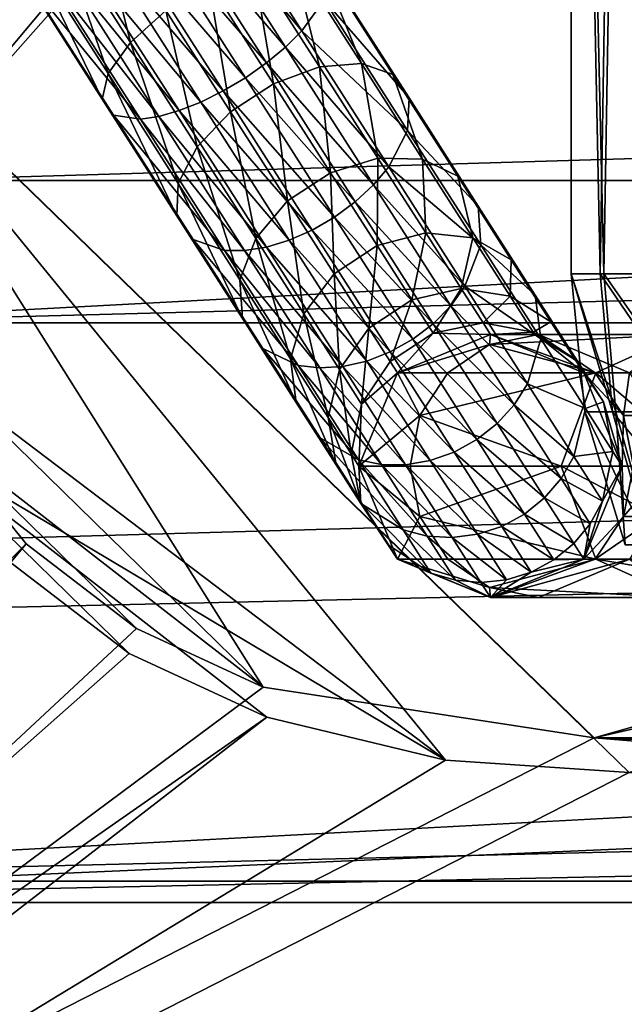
# Model space of a CAD drawing. Header units: metres. Extents: x 0 to 804, y -808 to 0.
# Tile 6 of 100: x 94 to 124, y -733 to -684. Entities that reach past the tile are written whole.
import ezdxf

# ---------------------------------------------------------------- set-up
doc = ezdxf.new("R2010")
doc.units = ezdxf.units.M

msp = doc.modelspace()

# ---------------------------------------------------------------- linework, layer by layer
at = {"layer": 'None'}
for points in [[(86.201141, -679.639709, 570.591736), (66.258278, -685.513733, 486.434235), (94.491501, -664.702332, 556.889282)], [(66.258278, -685.513733, 486.434235), (71.20826, -669.260559, 456.211853), (94.491501, -664.702332, 556.889282)], [(72.368164, -713.509155, 662.00946), (97.919785, -676.75293, 662.00946), (72.366722, -713.50824, 664.009583)], [(97.919785, -676.75293, 662.00946), (97.919785, -676.75293, 664.00946), (72.366722, -713.50824, 664.009583)], [(97.919785, -676.75293, 664.00946), (80.31913, -698.9104, 664.009521), (72.366722, -713.50824, 664.009583)], [(97.919785, -676.75293, 662.00946), (72.368164, -713.509155, 662.00946), (96.187439, -679.136963, 628.134583)], [(85.652084, -683.165222, 664.009521), (80.31913, -698.9104, 664.009521), (97.919785, -676.75293, 664.00946)], [(72.368164, -713.509155, 662.00946), (83.550583, -696.989441, 628.134583), (96.187439, -679.136963, 628.134583)], [(86.201141, -679.639709, 570.591736), (96.187439, -679.136963, 628.134583), (78.541405, -693.897522, 584.686646)], [(96.187439, -679.136963, 628.134583), (83.550583, -696.989441, 628.134583), (78.541405, -693.897522, 584.686646)]]:
    msp.add_3dface(points, dxfattribs=at)
at = {"layer": 'None012311'}
for points in [[(335.843445, -657.893982, 105.539024), (123.969986, -721.144897, 104.434975), (82.481255, -680.857727, 105.138191)], [(84.22982, -682.522278, 108.109589), (122.238647, -719.43042, 107.465355), (337.947601, -658.335693, 108.531769)], [(122.238647, -719.43042, 107.465355), (336.859772, -670.190369, 108.324844), (337.947601, -658.335693, 108.531769)], [(122.238647, -719.43042, 107.465355), (322.483765, -719.43042, 107.465355), (336.859772, -670.190369, 108.324844)], [(123.969986, -721.144897, 104.434975), (114.904655, -720.526489, 104.44577), (82.481255, -680.857727, 105.138191)], [(82.481255, -680.857727, 105.138191), (114.904655, -720.526489, 104.44577), (85.365654, -698.170349, 104.835991)], [(86.868279, -698.334045, 107.833595), (105.895149, -716.931885, 107.508965), (84.22982, -682.522278, 108.109589)], [(105.895149, -716.931885, 107.508965), (122.238647, -719.43042, 107.465355), (84.22982, -682.522278, 108.109589)], [(114.904655, -720.526489, 104.44577), (88.643501, -704.88562, 104.718781), (85.365654, -698.170349, 104.835991)], [(86.868279, -698.334045, 107.833595), (89.880508, -704.502502, 107.725922), (105.895149, -716.931885, 107.508965)], [(94.187965, -709.843323, 107.632698), (89.880508, -704.502502, 107.725922), (54.283852, -749.748352, 163.059708)], [(89.880508, -704.502502, 107.725922), (99.648148, -714.033386, 107.559563), (105.895149, -716.931885, 107.508965)], [(89.880508, -704.502502, 107.725922), (94.187965, -709.843323, 107.632698), (99.648148, -714.033386, 107.559563)], [(114.904655, -720.526489, 104.44577), (106.073952, -718.413147, 104.482658), (88.643501, -704.88562, 104.718781)], [(106.073952, -718.413147, 104.482658), (99.274757, -715.25946, 104.537704), (88.643501, -704.88562, 104.718781)], [(88.643501, -704.88562, 104.718781), (99.274757, -715.25946, 104.537704), (93.331833, -710.69989, 104.617287)], [(59.346073, -751.527832, 163.059708), (94.187965, -709.843323, 107.632698), (54.283852, -749.748352, 163.059708)], [(59.346073, -751.527832, 163.059708), (99.648148, -714.033386, 107.559563), (94.187965, -709.843323, 107.632698)], [(93.331833, -710.69989, 104.617287), (99.274757, -715.25946, 104.537704), (56.953613, -752.694397, 160.059708)], [(105.895149, -716.931885, 107.508965), (99.648148, -714.033386, 107.559563), (59.346073, -751.527832, 163.059708)], [(99.274757, -715.25946, 104.537704), (106.073952, -718.413147, 104.482658), (56.953613, -752.694397, 160.059708)], [(122.238647, -719.43042, 107.465355), (105.895149, -716.931885, 107.508965), (59.346073, -751.527832, 163.059708)], [(56.953613, -752.694397, 160.059708), (106.073952, -718.413147, 104.482658), (61.042992, -753.259888, 160.059708)], [(106.073952, -718.413147, 104.482658), (114.904655, -720.526489, 104.44577), (61.042992, -753.259888, 160.059708)], [(322.483765, -735.750671, 135.73291), (122.238647, -719.43042, 107.465355), (59.346073, -751.527832, 163.059708)], [(322.483765, -735.750671, 135.73291), (322.483765, -727.591248, 121.600327), (122.238647, -719.43042, 107.465355)], [(322.483765, -727.591248, 121.600327), (322.483765, -719.43042, 107.465355), (122.238647, -719.43042, 107.465355)], [(61.042992, -753.259888, 160.059708), (114.904655, -720.526489, 104.44577), (123.969986, -721.144897, 104.434975)], [(61.042992, -753.259888, 160.059708), (123.969986, -721.144897, 104.434975), (322.483765, -737.202393, 132.24733)]]:
    msp.add_3dface(points, dxfattribs=at)
at = {"layer": 'None012312'}
for points in [[(102.280708, -155.085602, 2143.837158), (85.651848, -133.437515, 2129.406738), (82.025421, -698.932068, 2125.520996)], [(104.10688, -156.916733, 2141.571289), (88.046135, -691.900879, 2127.664307), (87.85331, -135.757248, 2127.466553)], [(102.280708, -155.085602, 2143.837158), (82.025421, -698.932068, 2125.520996), (95.76886, -682.554504, 2138.76123)], [(104.085083, -673.795959, 2141.555664), (88.046135, -691.900879, 2127.664307), (104.10688, -156.916733, 2141.571289)], [(708.263794, -682.554504, 2138.76123), (692.430969, -666.464539, 2150.061035), (82.025421, -698.932068, 2125.520996)], [(82.025421, -698.932068, 2125.520996), (692.430969, -666.464539, 2150.061035), (95.76886, -682.554504, 2138.76123)], [(88.046135, -691.900879, 2127.664307), (699.947571, -673.795959, 2141.555664), (715.986511, -691.900879, 2127.664307)], [(88.046135, -691.900879, 2127.664307), (104.085083, -673.795959, 2141.555664), (699.947571, -673.795959, 2141.555664)], [(722.007263, -698.932068, 2125.520996), (708.263794, -682.554504, 2138.76123), (82.025421, -698.932068, 2125.520996)], [(74.516472, -710.105225, 2111.226807), (715.986511, -691.900879, 2127.664307), (64.490143, -726.510559, 2093.738037)], [(715.986511, -691.900879, 2127.664307), (729.516174, -710.105225, 2111.226807), (64.490143, -726.510559, 2093.738037)], [(74.516472, -710.105225, 2111.226807), (88.046135, -691.900879, 2127.664307), (715.986511, -691.900879, 2127.664307)], [(732.550354, -713.465515, 2112.023682), (722.007263, -698.932068, 2125.520996), (62.762112, -727.559082, 2097.012207)], [(62.762112, -727.559082, 2097.012207), (722.007263, -698.932068, 2125.520996), (71.482285, -713.465515, 2112.023682)], [(722.007263, -698.932068, 2125.520996), (82.025421, -698.932068, 2125.520996), (71.482285, -713.465515, 2112.023682)], [(64.490143, -726.510559, 2093.738037), (729.516174, -710.105225, 2111.226807), (739.542542, -726.510559, 2093.738037)], [(741.270569, -727.559082, 2097.012207), (732.550354, -713.465515, 2112.023682), (62.762112, -727.559082, 2097.012207)], [(746.359741, -741.070984, 2075.415527), (54.016331, -750.016052, 2062.424072), (739.542542, -726.510559, 2093.738037)], [(54.016331, -750.016052, 2062.424072), (57.672894, -741.070984, 2075.415527), (739.542542, -726.510559, 2093.738037)], [(739.542542, -726.510559, 2093.738037), (57.672894, -741.070984, 2075.415527), (64.490143, -726.510559, 2093.738037)], [(749.257568, -744.18219, 2076.154541), (741.270569, -727.559082, 2097.012207), (51.714352, -751.684326, 2065.280029)], [(51.714352, -751.684326, 2065.280029), (741.270569, -727.559082, 2097.012207), (54.775116, -744.18219, 2076.154541)], [(741.270569, -727.559082, 2097.012207), (62.762112, -727.559082, 2097.012207), (54.775116, -744.18219, 2076.154541)]]:
    msp.add_3dface(points, dxfattribs=at)
at = {"layer": 'None012313'}
for points in [[(102.272072, -677.938232, 848.003601), (103.142944, -677.236938, 848.614685), (107.802368, -684.521912, 851.238037)], [(103.142944, -677.236938, 848.614685), (108.905472, -682.985596, 852.927673), (107.802368, -684.521912, 851.238037)], [(97.606926, -678.072998, 860.069824), (95.756721, -679.491943, 859.072144), (99.338425, -685.091919, 861.088684)], [(97.606926, -678.072998, 860.069824), (99.338425, -685.091919, 861.088684), (101.085815, -683.512207, 862.028503)], [(101.29274, -678.655945, 847.616943), (102.272072, -677.938232, 848.003601), (106.994469, -685.321655, 850.662415)], [(102.272072, -677.938232, 848.003601), (107.802368, -684.521912, 851.238037), (106.994469, -685.321655, 850.662415)], [(100.242584, -679.362366, 847.469604), (101.29274, -678.655945, 847.616943), (106.054985, -686.101624, 850.298218)], [(101.29274, -678.655945, 847.616943), (106.994469, -685.321655, 850.662415), (106.054985, -686.101624, 850.298218)], [(95.756721, -679.491943, 859.072144), (94.468758, -680.739258, 857.278381), (98.235321, -686.628235, 859.399048)], [(95.756721, -679.491943, 859.072144), (98.235321, -686.628235, 859.399048), (99.338425, -685.091919, 861.088684)], [(99.161964, -680.030518, 847.567139), (100.242584, -679.362366, 847.469604), (105.020012, -686.831848, 850.159363)], [(100.242584, -679.362366, 847.469604), (106.054985, -686.101624, 850.298218), (105.020012, -686.831848, 850.159363)], [(98.092407, -680.634583, 847.905945), (99.161964, -680.030518, 847.567139), (103.929344, -687.484253, 850.251282)], [(99.161964, -680.030518, 847.567139), (105.020012, -686.831848, 850.159363), (103.929344, -687.484253, 850.251282)], [(102.824875, -688.033752, 850.570374), (97.07502, -681.151489, 848.472839), (98.092407, -680.634583, 847.905945)], [(103.929344, -687.484253, 850.251282), (102.824875, -688.033752, 850.570374), (98.092407, -680.634583, 847.905945)], [(93.939117, -681.625061, 854.96167), (97.944427, -687.887329, 857.216797), (94.468758, -680.739258, 857.278381)], [(94.468758, -680.739258, 857.278381), (97.944427, -687.887329, 857.216797), (98.235321, -686.628235, 859.399048)], [(96.148888, -681.561218, 849.246155), (97.07502, -681.151489, 848.472839), (101.749054, -688.45929, 851.104431)], [(97.07502, -681.151489, 848.472839), (102.824875, -688.033752, 850.570374), (101.749054, -688.45929, 851.104431)], [(105.391739, -681.154541, 861.22229), (103.211456, -682.129578, 862.075439), (106.412918, -687.13501, 865.251221)], [(108.67923, -686.294495, 864.483398), (107.294746, -680.735596, 859.598999), (105.391739, -681.154541, 861.22229)], [(106.412918, -687.13501, 865.251221), (108.67923, -686.294495, 864.483398), (105.391739, -681.154541, 861.22229)], [(108.630753, -680.936401, 857.452637), (107.294746, -680.735596, 859.598999), (110.745911, -686.13147, 863.022461)], [(107.294746, -680.735596, 859.598999), (108.67923, -686.294495, 864.483398), (110.745911, -686.13147, 863.022461)], [(109.196365, -681.726501, 855.109985), (108.630753, -680.936401, 857.452637), (112.29834, -686.670654, 861.090759)], [(108.630753, -680.936401, 857.452637), (110.745911, -686.13147, 863.022461), (112.29834, -686.670654, 861.090759)], [(97.944427, -687.887329, 857.216797), (93.939117, -681.625061, 854.96167), (98.51004, -688.677429, 854.874146)], [(98.51004, -688.677429, 854.874146), (93.939117, -681.625061, 854.96167), (94.248428, -682.014404, 852.474731)], [(100.743225, -688.744385, 851.832886), (95.349609, -681.848145, 850.196167), (96.148888, -681.561218, 849.246155)], [(101.749054, -688.45929, 851.104431), (100.743225, -688.744385, 851.832886), (96.148888, -681.561218, 849.246155)], [(94.248428, -682.014404, 852.474731), (95.349609, -681.848145, 850.196167), (99.846046, -688.878235, 852.727783)], [(98.51004, -688.677429, 854.874146), (94.248428, -682.014404, 852.474731), (99.846046, -688.878235, 852.727783)], [(99.846046, -688.878235, 852.727783), (95.349609, -681.848145, 850.196167), (100.743225, -688.744385, 851.832886)], [(104.292007, -688.525024, 865.209045), (103.211456, -682.129578, 862.075439), (101.085815, -683.512207, 862.028503)], [(103.211456, -682.129578, 862.075439), (104.292007, -688.525024, 865.209045), (106.412918, -687.13501, 865.251221)], [(113.100159, -687.830078, 858.982483), (108.905472, -682.985596, 852.927673), (109.196365, -681.726501, 855.109985)], [(112.29834, -686.670654, 861.090759), (113.100159, -687.830078, 858.982483), (109.196365, -681.726501, 855.109985)], [(108.905472, -682.985596, 852.927673), (113.029305, -689.433105, 857.018494), (107.802368, -684.521912, 851.238037)], [(113.100159, -687.830078, 858.982483), (113.029305, -689.433105, 857.018494), (108.905472, -682.985596, 852.927673)], [(101.085815, -683.512207, 862.028503), (99.338425, -685.091919, 861.088684), (102.639389, -690.25293, 864.36322)], [(102.639389, -690.25293, 864.36322), (104.292007, -688.525024, 865.209045), (101.085815, -683.512207, 862.028503)], [(106.994469, -685.321655, 850.662415), (107.802368, -684.521912, 851.238037), (112.096565, -691.23584, 855.497803)], [(107.802368, -684.521912, 851.238037), (113.029305, -689.433105, 857.018494), (112.096565, -691.23584, 855.497803)], [(99.338425, -685.091919, 861.088684), (98.235321, -686.628235, 859.399048), (101.70665, -692.055664, 862.842529)], [(99.338425, -685.091919, 861.088684), (101.70665, -692.055664, 862.842529), (102.639389, -690.25293, 864.36322)], [(106.054985, -686.101624, 850.298218), (106.994469, -685.321655, 850.662415), (111.346703, -692.126343, 854.979797)], [(106.994469, -685.321655, 850.662415), (112.096565, -691.23584, 855.497803), (111.346703, -692.126343, 854.979797)], [(105.020012, -686.831848, 850.159363), (106.054985, -686.101624, 850.298218), (110.443947, -692.963745, 854.651978)], [(106.054985, -686.101624, 850.298218), (111.346703, -692.126343, 854.979797), (110.443947, -692.963745, 854.651978)], [(109.219032, -691.522339, 869.525208), (108.67923, -686.294495, 864.483398), (106.412918, -687.13501, 865.251221)], [(110.745911, -686.13147, 863.022461), (108.67923, -686.294495, 864.483398), (111.560738, -690.799683, 868.872253)], [(111.560738, -690.799683, 868.872253), (108.67923, -686.294495, 864.483398), (109.219032, -691.522339, 869.525208)], [(112.29834, -686.670654, 861.090759), (110.745911, -686.13147, 863.022461), (113.770889, -690.860962, 867.629761)], [(110.745911, -686.13147, 863.022461), (111.560738, -690.799683, 868.872253), (113.770889, -690.860962, 867.629761)], [(98.235321, -686.628235, 859.399048), (97.944427, -687.887329, 857.216797), (101.635796, -693.658691, 860.87854)], [(98.235321, -686.628235, 859.399048), (101.635796, -693.658691, 860.87854), (101.70665, -692.055664, 862.842529)], [(103.929344, -687.484253, 850.251282), (105.020012, -686.831848, 850.159363), (109.422974, -693.71582, 854.527039)], [(105.020012, -686.831848, 850.159363), (110.443947, -692.963745, 854.651978), (109.422974, -693.71582, 854.527039)], [(113.770889, -690.860962, 867.629761), (115.513, -691.696716, 865.987), (112.29834, -686.670654, 861.090759)], [(115.513, -691.696716, 865.987), (113.100159, -687.830078, 858.982483), (112.29834, -686.670654, 861.090759)], [(108.323036, -694.35376, 854.609741), (102.824875, -688.033752, 850.570374), (103.929344, -687.484253, 850.251282)], [(109.422974, -693.71582, 854.527039), (108.323036, -694.35376, 854.609741), (103.929344, -687.484253, 850.251282)], [(106.412918, -687.13501, 865.251221), (104.292007, -688.525024, 865.209045), (107.102264, -692.918823, 869.489319)], [(107.102264, -692.918823, 869.489319), (109.219032, -691.522339, 869.525208), (106.412918, -687.13501, 865.251221)], [(97.944427, -687.887329, 857.216797), (102.437614, -694.818115, 858.770203), (101.635796, -693.658691, 860.87854)], [(102.437614, -694.818115, 858.770203), (97.944427, -687.887329, 857.216797), (98.51004, -688.677429, 854.874146)], [(116.521858, -693.17981, 864.194031), (113.029305, -689.433105, 857.018494), (113.100159, -687.830078, 858.982483)], [(115.513, -691.696716, 865.987), (116.521858, -693.17981, 864.194031), (113.100159, -687.830078, 858.982483)], [(106.056725, -695.194275, 855.377563), (100.743225, -688.744385, 851.832886), (101.749054, -688.45929, 851.104431)], [(101.749054, -688.45929, 851.104431), (102.824875, -688.033752, 850.570374), (107.186386, -694.852966, 854.896973)], [(107.186386, -694.852966, 854.896973), (106.056725, -695.194275, 855.377563), (101.749054, -688.45929, 851.104431)], [(102.824875, -688.033752, 850.570374), (108.323036, -694.35376, 854.609741), (107.186386, -694.852966, 854.896973)], [(102.437614, -694.818115, 858.770203), (98.51004, -688.677429, 854.874146), (103.990044, -695.3573, 856.838562)], [(98.51004, -688.677429, 854.874146), (99.846046, -688.878235, 852.727783), (103.990044, -695.3573, 856.838562)], [(99.846046, -688.878235, 852.727783), (100.743225, -688.744385, 851.832886), (104.977448, -695.364563, 856.033142)], [(103.990044, -695.3573, 856.838562), (99.846046, -688.878235, 852.727783), (104.977448, -695.364563, 856.033142)], [(104.977448, -695.364563, 856.033142), (100.743225, -688.744385, 851.832886), (106.056725, -695.194275, 855.377563)], [(105.5327, -694.776611, 868.769958), (104.292007, -688.525024, 865.209045), (102.639389, -690.25293, 864.36322)], [(104.292007, -688.525024, 865.209045), (105.5327, -694.776611, 868.769958), (107.102264, -692.918823, 869.489319)], [(113.029305, -689.433105, 857.018494), (116.643875, -695.084473, 862.523804), (112.096565, -691.23584, 855.497803)], [(116.643875, -695.084473, 862.523804), (113.029305, -689.433105, 857.018494), (116.521858, -693.17981, 864.194031)], [(102.639389, -690.25293, 864.36322), (101.70665, -692.055664, 862.842529), (104.74929, -696.812744, 867.476746)], [(104.74929, -696.812744, 867.476746), (105.5327, -694.776611, 868.769958), (102.639389, -690.25293, 864.36322)], [(111.521896, -695.122864, 874.733154), (111.560738, -690.799683, 868.872253), (109.219032, -691.522339, 869.525208)], [(111.560738, -690.799683, 868.872253), (111.521896, -695.122864, 874.733154), (113.925484, -694.496948, 874.220154)], [(113.770889, -690.860962, 867.629761), (111.560738, -690.799683, 868.872253), (113.925484, -694.496948, 874.220154)], [(113.925484, -694.496948, 874.220154), (116.253365, -694.742249, 873.243958), (113.770889, -690.860962, 867.629761)], [(116.253365, -694.742249, 873.243958), (115.513, -691.696716, 865.987), (113.770889, -690.860962, 867.629761)], [(111.346703, -692.126343, 854.979797), (112.096565, -691.23584, 855.497803), (115.860466, -697.120667, 861.230591)], [(112.096565, -691.23584, 855.497803), (116.643875, -695.084473, 862.523804), (115.860466, -697.120667, 861.230591)], [(109.408531, -696.524658, 874.704956), (109.219032, -691.522339, 869.525208), (107.102264, -692.918823, 869.489319)], [(109.219032, -691.522339, 869.525208), (109.408531, -696.524658, 874.704956), (111.521896, -695.122864, 874.733154)], [(116.253365, -694.742249, 873.243958), (118.151154, -695.821472, 871.953247), (115.513, -691.696716, 865.987)], [(118.151154, -695.821472, 871.953247), (116.521858, -693.17981, 864.194031), (115.513, -691.696716, 865.987)], [(101.70665, -692.055664, 862.842529), (101.635796, -693.658691, 860.87854), (104.871307, -698.717407, 865.806519)], [(101.70665, -692.055664, 862.842529), (104.871307, -698.717407, 865.806519), (104.74929, -696.812744, 867.476746)], [(110.443947, -692.963745, 854.651978), (111.346703, -692.126343, 854.979797), (115.161476, -698.090698, 860.790039)], [(111.346703, -692.126343, 854.979797), (115.860466, -697.120667, 861.230591), (115.161476, -698.090698, 860.790039)], [(107.102264, -692.918823, 869.489319), (105.5327, -694.776611, 868.769958), (107.907135, -698.489014, 874.139771)], [(107.907135, -698.489014, 874.139771), (109.408531, -696.524658, 874.704956), (107.102264, -692.918823, 869.489319)], [(109.422974, -693.71582, 854.527039), (110.443947, -692.963745, 854.651978), (114.290901, -698.978394, 860.51123)], [(110.443947, -692.963745, 854.651978), (115.161476, -698.090698, 860.790039), (114.290901, -698.978394, 860.51123)], [(119.329918, -697.57019, 870.544495), (116.643875, -695.084473, 862.523804), (116.521858, -693.17981, 864.194031)], [(119.329918, -697.57019, 870.544495), (116.521858, -693.17981, 864.194031), (118.151154, -695.821472, 871.953247)], [(101.635796, -693.658691, 860.87854), (102.437614, -694.818115, 858.770203), (105.880165, -700.2005, 864.01355)], [(101.635796, -693.658691, 860.87854), (105.880165, -700.2005, 864.01355), (104.871307, -698.717407, 865.806519)], [(113.282204, -699.749695, 860.405029), (108.323036, -694.35376, 854.609741), (109.422974, -693.71582, 854.527039)], [(114.290901, -698.978394, 860.51123), (113.282204, -699.749695, 860.405029), (109.422974, -693.71582, 854.527039)], [(107.246269, -700.716797, 873.123718), (105.5327, -694.776611, 868.769958), (104.74929, -696.812744, 867.476746)], [(105.5327, -694.776611, 868.769958), (107.246269, -700.716797, 873.123718), (107.907135, -698.489014, 874.139771)], [(107.186386, -694.852966, 854.896973), (108.323036, -694.35376, 854.609741), (112.174133, -700.374878, 860.475342)], [(108.323036, -694.35376, 854.609741), (113.282204, -699.749695, 860.405029), (112.174133, -700.374878, 860.475342)], [(113.925484, -694.496948, 874.220154), (111.521896, -695.122864, 874.733154), (113.233055, -697.798218, 880.674866)], [(113.233055, -697.798218, 880.674866), (115.682617, -697.244202, 880.321472), (113.925484, -694.496948, 874.220154)], [(115.682617, -697.244202, 880.321472), (116.253365, -694.742249, 873.243958), (113.925484, -694.496948, 874.220154)], [(115.682617, -697.244202, 880.321472), (118.097992, -697.626343, 879.649109), (116.253365, -694.742249, 873.243958)], [(118.097992, -697.626343, 879.649109), (118.151154, -695.821472, 871.953247), (116.253365, -694.742249, 873.243958)], [(102.437614, -694.818115, 858.770203), (107.622276, -701.036255, 862.370789), (105.880165, -700.2005, 864.01355)], [(102.437614, -694.818115, 858.770203), (103.990044, -695.3573, 856.838562), (107.622276, -701.036255, 862.370789)], [(104.977448, -695.364563, 856.033142), (106.056725, -695.194275, 855.377563), (109.832428, -701.097534, 861.128357)], [(111.009293, -700.830017, 860.719604), (106.056725, -695.194275, 855.377563), (107.186386, -694.852966, 854.896973)], [(106.056725, -695.194275, 855.377563), (111.009293, -700.830017, 860.719604), (109.832428, -701.097534, 861.128357)], [(112.174133, -700.374878, 860.475342), (111.009293, -700.830017, 860.719604), (107.186386, -694.852966, 854.896973)], [(109.408531, -696.524658, 874.704956), (111.122215, -699.203979, 880.655457), (111.521896, -695.122864, 874.733154)], [(111.521896, -695.122864, 874.733154), (111.122215, -699.203979, 880.655457), (113.233055, -697.798218, 880.674866)], [(116.643875, -695.084473, 862.523804), (119.610207, -699.72229, 869.232178), (115.860466, -697.120667, 861.230591)], [(119.610207, -699.72229, 869.232178), (116.643875, -695.084473, 862.523804), (119.329918, -697.57019, 870.544495)], [(103.990044, -695.3573, 856.838562), (104.977448, -695.364563, 856.033142), (108.688774, -701.167175, 861.685852)], [(103.990044, -695.3573, 856.838562), (108.688774, -701.167175, 861.685852), (107.622276, -701.036255, 862.370789)], [(104.977448, -695.364563, 856.033142), (109.832428, -701.097534, 861.128357), (108.688774, -701.167175, 861.685852)], [(120.11145, -698.886353, 878.76001), (118.151154, -695.821472, 871.953247), (118.097992, -697.626343, 879.649109)], [(119.329918, -697.57019, 870.544495), (118.151154, -695.821472, 871.953247), (120.11145, -698.886353, 878.76001)], [(109.671471, -701.247498, 880.266174), (109.408531, -696.524658, 874.704956), (107.907135, -698.489014, 874.139771)], [(111.122215, -699.203979, 880.655457), (109.408531, -696.524658, 874.704956), (109.671471, -701.247498, 880.266174)], [(104.74929, -696.812744, 867.476746), (104.871307, -698.717407, 865.806519), (107.526566, -702.868835, 871.811401)], [(107.526566, -702.868835, 871.811401), (107.246269, -700.716797, 873.123718), (104.74929, -696.812744, 867.476746)], [(115.161476, -698.090698, 860.790039), (115.860466, -697.120667, 861.230591), (118.949348, -701.950073, 868.216125)], [(115.860466, -697.120667, 861.230591), (119.610207, -699.72229, 869.232178), (118.949348, -701.950073, 868.216125)], [(114.286858, -699.445862, 887.121948), (115.682617, -697.244202, 880.321472), (113.233055, -697.798218, 880.674866)], [(114.286858, -699.445862, 887.121948), (116.76474, -698.936096, 886.941772), (115.682617, -697.244202, 880.321472)], [(116.76474, -698.936096, 886.941772), (118.097992, -697.626343, 879.649109), (115.682617, -697.244202, 880.321472)], [(116.76474, -698.936096, 886.941772), (119.233986, -699.402466, 886.598999), (118.097992, -697.626343, 879.649109)], [(119.233986, -699.402466, 886.598999), (120.11145, -698.886353, 878.76001), (118.097992, -697.626343, 879.649109)], [(121.416466, -700.83252, 877.789673), (119.610207, -699.72229, 869.232178), (119.329918, -697.57019, 870.544495)], [(121.416466, -700.83252, 877.789673), (119.329918, -697.57019, 870.544495), (120.11145, -698.886353, 878.76001)], [(113.233055, -697.798218, 880.674866), (111.122215, -699.203979, 880.655457), (112.177582, -700.854065, 887.112)], [(112.177582, -700.854065, 887.112), (114.286858, -699.445862, 887.121948), (113.233055, -697.798218, 880.674866)], [(114.290901, -698.978394, 860.51123), (115.161476, -698.090698, 860.790039), (118.292107, -702.985352, 867.869995)], [(115.161476, -698.090698, 860.790039), (118.949348, -701.950073, 868.216125), (118.292107, -702.985352, 867.869995)], [(107.907135, -698.489014, 874.139771), (107.246269, -700.716797, 873.123718), (109.101669, -703.617676, 879.566284)], [(109.101669, -703.617676, 879.566284), (109.671471, -701.247498, 880.266174), (107.907135, -698.489014, 874.139771)], [(104.871307, -698.717407, 865.806519), (108.70533, -704.617615, 870.402649), (107.526566, -702.868835, 871.811401)], [(104.871307, -698.717407, 865.806519), (105.880165, -700.2005, 864.01355), (108.70533, -704.617615, 870.402649)], [(117.447952, -703.914368, 867.65094), (113.282204, -699.749695, 860.405029), (114.290901, -698.978394, 860.51123)], [(117.130646, -699.507385, 893.82666), (116.76474, -698.936096, 886.941772), (114.286858, -699.445862, 887.121948)], [(118.292107, -702.985352, 867.869995), (117.447952, -703.914368, 867.65094), (114.290901, -698.978394, 860.51123)], [(116.76474, -698.936096, 886.941772), (117.130646, -699.507385, 893.82666), (119.233986, -699.402466, 886.598999)], [(119.233986, -699.402466, 886.598999), (121.318687, -700.773865, 886.145752), (120.11145, -698.886353, 878.76001)], [(121.318687, -700.773865, 886.145752), (121.416466, -700.83252, 877.789673), (120.11145, -698.886353, 878.76001)], [(110.758026, -702.94635, 886.913574), (111.122215, -699.203979, 880.655457), (109.671471, -701.247498, 880.266174)], [(111.122215, -699.203979, 880.655457), (110.758026, -702.94635, 886.913574), (112.177582, -700.854065, 887.112)], [(112.534134, -701.411072, 893.82666), (114.286858, -699.445862, 887.121948), (112.177582, -700.854065, 887.112)], [(112.534134, -701.411072, 893.82666), (117.130646, -699.507385, 893.82666), (114.286858, -699.445862, 887.121948)], [(117.130646, -699.507385, 1766.906372), (112.534134, -701.411072, 1766.906372), (117.072083, -700.002197, 1789.088623)], [(117.130646, -699.507385, 1766.906372), (117.130646, -699.507385, 893.82666), (112.534134, -701.411072, 1766.906372)], [(117.130646, -699.507385, 893.82666), (112.534134, -701.411072, 893.82666), (112.534134, -701.411072, 1766.906372)], [(122.333961, -701.411072, 1811.110474), (126.499825, -699.507385, 1809.167969), (117.072083, -700.002197, 1789.088623)], [(126.499825, -699.507385, 1809.167969), (119.500565, -699.507385, 1788.550293), (117.072083, -700.002197, 1789.088623)], [(117.072083, -700.002197, 1789.088623), (119.500565, -699.507385, 1788.550293), (117.130646, -699.507385, 1766.906372)], [(117.130646, -699.507385, 893.82666), (121.726875, -701.411743, 893.82666), (119.233986, -699.402466, 886.598999)], [(119.500565, -699.507385, 1788.550293), (122.293396, -701.411194, 1777.292603), (117.130646, -699.507385, 1766.906372)], [(117.130646, -699.507385, 1766.906372), (122.293396, -701.411194, 1777.292603), (121.726875, -701.411743, 1766.906372)], [(121.726875, -701.411743, 1766.906372), (121.726875, -701.411743, 893.82666), (117.130646, -699.507385, 1766.906372)], [(121.726875, -701.411743, 893.82666), (117.130646, -699.507385, 893.82666), (117.130646, -699.507385, 1766.906372)], [(119.233986, -699.402466, 886.598999), (121.726875, -701.411743, 893.82666), (121.318687, -700.773865, 886.145752)], [(126.499825, -699.507385, 1809.167969), (123.987808, -701.411194, 1787.555542), (119.500565, -699.507385, 1788.550293)], [(123.987808, -701.411194, 1787.555542), (122.293396, -701.411194, 1777.292603), (119.500565, -699.507385, 1788.550293)], [(126.499825, -699.507385, 1809.167969), (122.333961, -701.411072, 1811.110474), (129.446854, -701.411072, 1826.364136)], [(112.174133, -700.374878, 860.475342), (113.282204, -699.749695, 860.405029), (116.449318, -704.701416, 867.567505)], [(112.534134, -701.411072, 1766.906372), (115.013321, -701.411194, 1789.545044), (117.072083, -700.002197, 1789.088623)], [(113.282204, -699.749695, 860.405029), (117.447952, -703.914368, 867.65094), (116.449318, -704.701416, 867.567505)], [(117.072083, -700.002197, 1789.088623), (115.013321, -701.411194, 1789.545044), (122.333961, -701.411072, 1811.110474)], [(118.949348, -701.950073, 868.216125), (119.610207, -699.72229, 869.232178), (121.814362, -703.168457, 876.885742)], [(121.416466, -700.83252, 877.789673), (121.814362, -703.168457, 876.885742), (119.610207, -699.72229, 869.232178)], [(105.880165, -700.2005, 864.01355), (107.622276, -701.036255, 862.370789), (110.603111, -705.696777, 869.111938)], [(105.880165, -700.2005, 864.01355), (110.603111, -705.696777, 869.111938), (108.70533, -704.617615, 870.402649)], [(115.334587, -705.316223, 867.622742), (111.009293, -700.830017, 860.719604), (112.174133, -700.374878, 860.475342)], [(116.449318, -704.701416, 867.567505), (115.334587, -705.316223, 867.622742), (112.174133, -700.374878, 860.475342)], [(107.246269, -700.716797, 873.123718), (109.499565, -705.953613, 878.662354), (109.101669, -703.617676, 879.566284)], [(109.499565, -705.953613, 878.662354), (107.246269, -700.716797, 873.123718), (107.526566, -702.868835, 871.811401)], [(107.622276, -701.036255, 862.370789), (111.734512, -705.929138, 868.573853), (110.603111, -705.696777, 869.111938)], [(108.688774, -701.167175, 861.685852), (111.734512, -705.929138, 868.573853), (107.622276, -701.036255, 862.370789)], [(109.832428, -701.097534, 861.128357), (112.931, -705.942078, 868.135803), (108.688774, -701.167175, 861.685852)], [(111.009293, -700.830017, 860.719604), (114.146599, -705.735107, 867.814636), (109.832428, -701.097534, 861.128357)], [(114.146599, -705.735107, 867.814636), (112.931, -705.942078, 868.135803), (109.832428, -701.097534, 861.128357)], [(110.758026, -702.94635, 886.913574), (112.534134, -701.411072, 893.82666), (112.177582, -700.854065, 887.112)], [(115.334587, -705.316223, 867.622742), (114.146599, -705.735107, 867.814636), (111.009293, -700.830017, 860.719604)], [(121.726875, -701.411743, 893.82666), (122.701454, -702.841553, 885.651062), (121.318687, -700.773865, 886.145752)], [(121.318687, -700.773865, 886.145752), (122.701454, -702.841553, 885.651062), (121.416466, -700.83252, 877.789673)], [(122.701454, -702.841553, 885.651062), (121.814362, -703.168457, 876.885742), (121.416466, -700.83252, 877.789673)], [(112.931, -705.942078, 868.135803), (111.734512, -705.929138, 868.573853), (108.688774, -701.167175, 861.685852)], [(110.244308, -705.404175, 886.556763), (109.671471, -701.247498, 880.266174), (109.101669, -703.617676, 879.566284)], [(110.244308, -705.404175, 886.556763), (110.758026, -702.94635, 886.913574), (109.671471, -701.247498, 880.266174)], [(110.63015, -706.007385, 893.82666), (112.534134, -701.411072, 893.82666), (110.758026, -702.94635, 886.913574)], [(112.534134, -701.411072, 1766.906372), (110.63015, -706.007385, 1766.906372), (113.637695, -703.519958, 1789.850098)], [(112.534134, -701.411072, 1766.906372), (112.534134, -701.411072, 893.82666), (110.63015, -706.007385, 1766.906372)], [(112.534134, -701.411072, 893.82666), (110.63015, -706.007385, 893.82666), (110.63015, -706.007385, 1766.906372)], [(115.013321, -701.411194, 1789.545044), (112.534134, -701.411072, 1766.906372), (113.637695, -703.519958, 1789.850098)], [(115.013321, -701.411194, 1789.545044), (113.637695, -703.519958, 1789.850098), (122.333961, -701.411072, 1811.110474)], [(122.333961, -701.411072, 1811.110474), (113.637695, -703.519958, 1789.850098), (120.608368, -706.007385, 1811.915161)], [(122.333961, -701.411072, 1811.110474), (120.608368, -706.007385, 1811.915161), (127.72126, -706.007385, 1827.168823)], [(122.293396, -701.411194, 1777.292603), (123.694046, -703.519958, 1777.139282), (121.726875, -701.411743, 1766.906372)], [(121.726875, -701.411743, 893.82666), (123.63015, -706.007385, 893.82666), (122.701454, -702.841553, 885.651062)], [(121.726875, -701.411743, 1766.906372), (123.694046, -703.519958, 1777.139282), (123.63015, -706.007385, 1766.906372)], [(123.63015, -706.007385, 1766.906372), (123.63015, -706.007385, 893.82666), (121.726875, -701.411743, 1766.906372)], [(123.63015, -706.007385, 893.82666), (121.726875, -701.411743, 893.82666), (121.726875, -701.411743, 1766.906372)], [(122.293396, -701.411194, 1777.292603), (123.987808, -701.411194, 1787.555542), (123.694046, -703.519958, 1777.139282)], [(129.446854, -701.411072, 1826.364136), (122.333961, -701.411072, 1811.110474), (127.72126, -706.007385, 1827.168823)], [(123.987808, -701.411194, 1787.555542), (125.363434, -703.519958, 1787.250488), (123.694046, -703.519958, 1777.139282)], [(118.292107, -702.985352, 867.869995), (118.949348, -701.950073, 868.216125), (121.244568, -705.538635, 876.185852)], [(118.949348, -701.950073, 868.216125), (121.814362, -703.168457, 876.885742), (121.244568, -705.538635, 876.185852)], [(107.526566, -702.868835, 871.811401), (108.70533, -704.617615, 870.402649), (110.804588, -707.89978, 877.692017)], [(110.804588, -707.89978, 877.692017), (109.499565, -705.953613, 878.662354), (107.526566, -702.868835, 871.811401)], [(110.244308, -705.404175, 886.556763), (110.63015, -706.007385, 893.82666), (110.758026, -702.94635, 886.913574)], [(120.618347, -706.622437, 875.947449), (117.447952, -703.914368, 867.65094), (118.292107, -702.985352, 867.869995)], [(121.244568, -705.538635, 876.185852), (120.618347, -706.622437, 875.947449), (118.292107, -702.985352, 867.869995)], [(122.701454, -702.841553, 885.651062), (123.171783, -705.290771, 885.190247), (121.814362, -703.168457, 876.885742)], [(123.63015, -706.007385, 893.82666), (123.171783, -705.290771, 885.190247), (122.701454, -702.841553, 885.651062)], [(113.637695, -703.519958, 1789.850098), (110.63015, -706.007385, 1766.906372), (113.15464, -706.007385, 1789.957153)], [(113.637695, -703.519958, 1789.850098), (113.15464, -706.007385, 1789.957153), (120.608368, -706.007385, 1811.915161)], [(121.244568, -705.538635, 876.185852), (121.814362, -703.168457, 876.885742), (123.171783, -705.290771, 885.190247)], [(123.694046, -703.519958, 1777.139282), (124.18589, -706.007385, 1777.085449), (123.63015, -706.007385, 1766.906372)], [(125.363434, -703.519958, 1787.250488), (124.18589, -706.007385, 1777.085449), (123.694046, -703.519958, 1777.139282)], [(109.101669, -703.617676, 879.566284), (109.499565, -705.953613, 878.662354), (110.71463, -707.853333, 886.095947)], [(110.71463, -707.853333, 886.095947), (110.244308, -705.404175, 886.556763), (109.101669, -703.617676, 879.566284)], [(116.449318, -704.701416, 867.567505), (117.447952, -703.914368, 867.65094), (119.793816, -707.582153, 875.79657)], [(117.447952, -703.914368, 867.65094), (120.618347, -706.622437, 875.947449), (119.793816, -707.582153, 875.79657)], [(108.70533, -704.617615, 870.402649), (112.818047, -709.15979, 876.802917), (110.804588, -707.89978, 877.692017)], [(108.70533, -704.617615, 870.402649), (110.603111, -705.696777, 869.111938), (112.818047, -709.15979, 876.802917)], [(118.802666, -708.380859, 875.739075), (115.334587, -705.316223, 867.622742), (116.449318, -704.701416, 867.567505)], [(119.793816, -707.582153, 875.79657), (118.802666, -708.380859, 875.739075), (116.449318, -704.701416, 867.567505)], [(110.63015, -706.007385, 893.82666), (110.244308, -705.404175, 886.556763), (110.71463, -707.853333, 886.095947)], [(114.146599, -705.735107, 867.814636), (115.334587, -705.316223, 867.622742), (117.682983, -708.987915, 875.777161)], [(117.682983, -708.987915, 875.777161), (115.334587, -705.316223, 867.622742), (118.802666, -708.380859, 875.739075)], [(123.171783, -705.290771, 885.190247), (122.658058, -707.748596, 884.833435), (121.244568, -705.538635, 876.185852)], [(123.171783, -705.290771, 885.190247), (123.63015, -706.007385, 893.82666), (122.658058, -707.748596, 884.833435)], [(109.499565, -705.953613, 878.662354), (112.097397, -709.921082, 885.601257), (110.71463, -707.853333, 886.095947)], [(112.097397, -709.921082, 885.601257), (109.499565, -705.953613, 878.662354), (110.804588, -707.89978, 877.692017)], [(110.603111, -705.696777, 869.111938), (111.734512, -705.929138, 868.573853), (113.997673, -709.46759, 876.432251)], [(110.603111, -705.696777, 869.111938), (113.997673, -709.46759, 876.432251), (112.818047, -709.15979, 876.802917)], [(111.734512, -705.929138, 868.573853), (115.233414, -709.54187, 876.130554), (113.997673, -709.46759, 876.432251)], [(112.931, -705.942078, 868.135803), (115.233414, -709.54187, 876.130554), (111.734512, -705.929138, 868.573853)], [(112.931, -705.942078, 868.135803), (114.146599, -705.735107, 867.814636), (116.477791, -709.379944, 875.909363)], [(115.233414, -709.54187, 876.130554), (112.931, -705.942078, 868.135803), (116.477791, -709.379944, 875.909363)], [(116.477791, -709.379944, 875.909363), (114.146599, -705.735107, 867.814636), (117.682983, -708.987915, 875.777161)], [(122.658058, -707.748596, 884.833435), (120.618347, -706.622437, 875.947449), (121.244568, -705.538635, 876.185852)], [(112.534134, -710.60376, 893.82666), (110.63015, -706.007385, 893.82666), (110.71463, -707.853333, 886.095947)], [(113.15464, -706.007385, 1789.957153), (110.63015, -706.007385, 1766.906372), (113.637695, -708.494873, 1789.850098)], [(113.637695, -708.494873, 1789.850098), (110.63015, -706.007385, 1766.906372), (112.534134, -710.60376, 1766.906372)], [(112.534134, -710.60376, 893.82666), (112.534134, -710.60376, 1766.906372), (110.63015, -706.007385, 893.82666)], [(112.534134, -710.60376, 1766.906372), (110.63015, -706.007385, 1766.906372), (110.63015, -706.007385, 893.82666)], [(120.608368, -706.007385, 1811.915161), (113.15464, -706.007385, 1789.957153), (113.637695, -708.494873, 1789.850098)], [(113.637695, -708.494873, 1789.850098), (122.333961, -710.60376, 1811.110474), (120.608368, -706.007385, 1811.915161)], [(122.333961, -710.60376, 1811.110474), (129.446854, -710.60376, 1826.364136), (120.608368, -706.007385, 1811.915161)], [(129.446854, -710.60376, 1826.364136), (127.72126, -706.007385, 1827.168823), (120.608368, -706.007385, 1811.915161)], [(123.63015, -706.007385, 893.82666), (121.726875, -710.603088, 893.82666), (122.658058, -707.748596, 884.833435)], [(121.726875, -710.603088, 1766.906372), (123.63015, -706.007385, 1766.906372), (123.694046, -708.494873, 1777.139282)], [(123.63015, -706.007385, 893.82666), (123.63015, -706.007385, 1766.906372), (121.726875, -710.603088, 893.82666)], [(123.63015, -706.007385, 1766.906372), (121.726875, -710.603088, 1766.906372), (121.726875, -710.603088, 893.82666)], [(123.694046, -708.494873, 1777.139282), (123.63015, -706.007385, 1766.906372), (124.18589, -706.007385, 1777.085449)], [(124.18589, -706.007385, 1777.085449), (125.846489, -706.007385, 1787.143433), (123.694046, -708.494873, 1777.139282)], [(125.846489, -706.007385, 1787.143433), (125.363434, -708.494873, 1787.250488), (123.694046, -708.494873, 1777.139282)], [(119.793816, -707.582153, 875.79657), (120.618347, -706.622437, 875.947449), (122.050941, -708.862244, 884.711914)], [(120.618347, -706.622437, 875.947449), (122.658058, -707.748596, 884.833435), (122.050941, -708.862244, 884.711914)], [(110.71463, -707.853333, 886.095947), (112.097397, -709.921082, 885.601257), (112.534134, -710.60376, 893.82666)], [(110.804588, -707.89978, 877.692017), (112.818047, -709.15979, 876.802917), (114.182098, -711.29248, 885.14801)], [(114.182098, -711.29248, 885.14801), (112.097397, -709.921082, 885.601257), (110.804588, -707.89978, 877.692017)], [(121.238503, -709.840881, 884.63501), (118.802666, -708.380859, 875.739075), (119.793816, -707.582153, 875.79657)], [(122.050941, -708.862244, 884.711914), (121.238503, -709.840881, 884.63501), (119.793816, -707.582153, 875.79657)], [(122.658058, -707.748596, 884.833435), (121.726875, -710.603088, 893.82666), (122.050941, -708.862244, 884.711914)], [(118.802666, -708.380859, 875.739075), (120.251961, -710.64679, 884.605713), (117.682983, -708.987915, 875.777161)], [(120.251961, -710.64679, 884.605713), (118.802666, -708.380859, 875.739075), (121.238503, -709.840881, 884.63501)], [(112.534134, -710.60376, 1766.906372), (115.013321, -710.603638, 1789.545044), (113.637695, -708.494873, 1789.850098)], [(115.013321, -710.603638, 1789.545044), (122.333961, -710.60376, 1811.110474), (113.637695, -708.494873, 1789.850098)], [(121.726875, -710.603088, 893.82666), (121.238503, -709.840881, 884.63501), (122.050941, -708.862244, 884.711914)], [(122.293396, -710.603638, 1777.292603), (121.726875, -710.603088, 1766.906372), (123.694046, -708.494873, 1777.139282)], [(123.694046, -708.494873, 1777.139282), (125.363434, -708.494873, 1787.250488), (122.293396, -710.603638, 1777.292603)], [(125.363434, -708.494873, 1787.250488), (123.987808, -710.603638, 1787.555542), (122.293396, -710.603638, 1777.292603)], [(112.818047, -709.15979, 876.802917), (115.391426, -711.646667, 884.959045), (114.182098, -711.29248, 885.14801)], [(112.818047, -709.15979, 876.802917), (113.997673, -709.46759, 876.432251), (115.391426, -711.646667, 884.959045)], [(117.913445, -711.624573, 884.692505), (115.233414, -709.54187, 876.130554), (116.477791, -709.379944, 875.909363)], [(117.682983, -708.987915, 875.777161), (119.129227, -711.249084, 884.625122), (116.477791, -709.379944, 875.909363)], [(119.129227, -711.249084, 884.625122), (117.913445, -711.624573, 884.692505), (116.477791, -709.379944, 875.909363)], [(120.251961, -710.64679, 884.605713), (119.129227, -711.249084, 884.625122), (117.682983, -708.987915, 875.777161)], [(113.997673, -709.46759, 876.432251), (115.233414, -709.54187, 876.130554), (116.651344, -711.758789, 884.805237)], [(115.391426, -711.646667, 884.959045), (113.997673, -709.46759, 876.432251), (116.651344, -711.758789, 884.805237)], [(115.233414, -709.54187, 876.130554), (117.913445, -711.624573, 884.692505), (116.651344, -711.758789, 884.805237)], [(121.726875, -710.603088, 893.82666), (120.251961, -710.64679, 884.605713), (121.238503, -709.840881, 884.63501)], [(112.097397, -709.921082, 885.601257), (114.182098, -711.29248, 885.14801), (112.534134, -710.60376, 893.82666)], [(117.072083, -712.012634, 1789.088623), (115.013321, -710.603638, 1789.545044), (112.534134, -710.60376, 1766.906372)], [(112.534134, -710.60376, 893.82666), (114.182098, -711.29248, 885.14801), (117.130646, -712.507385, 893.82666)], [(117.130646, -712.507385, 1766.906372), (117.072083, -712.012634, 1789.088623), (112.534134, -710.60376, 1766.906372)], [(117.130646, -712.507385, 893.82666), (117.130646, -712.507385, 1766.906372), (112.534134, -710.60376, 893.82666)], [(117.130646, -712.507385, 1766.906372), (112.534134, -710.60376, 1766.906372), (112.534134, -710.60376, 893.82666)], [(117.072083, -712.012634, 1789.088623), (122.333961, -710.60376, 1811.110474), (115.013321, -710.603638, 1789.545044)], [(126.499825, -712.507385, 1809.167969), (122.333961, -710.60376, 1811.110474), (117.072083, -712.012634, 1789.088623)], [(117.130646, -712.507385, 893.82666), (119.129227, -711.249084, 884.625122), (121.726875, -710.603088, 893.82666)], [(117.130646, -712.507385, 1766.906372), (121.726875, -710.603088, 1766.906372), (122.293396, -710.603638, 1777.292603)], [(121.726875, -710.603088, 893.82666), (121.726875, -710.603088, 1766.906372), (117.130646, -712.507385, 893.82666)], [(121.726875, -710.603088, 1766.906372), (117.130646, -712.507385, 1766.906372), (117.130646, -712.507385, 893.82666)], [(123.987808, -710.603638, 1787.555542), (119.500565, -712.507385, 1788.550293), (117.130646, -712.507385, 1766.906372)], [(123.987808, -710.603638, 1787.555542), (117.130646, -712.507385, 1766.906372), (122.293396, -710.603638, 1777.292603)], [(119.129227, -711.249084, 884.625122), (120.251961, -710.64679, 884.605713), (121.726875, -710.603088, 893.82666)], [(126.499825, -712.507385, 1809.167969), (119.500565, -712.507385, 1788.550293), (123.987808, -710.603638, 1787.555542)], [(126.499825, -712.507385, 1809.167969), (133.612717, -712.507385, 1824.421631), (122.333961, -710.60376, 1811.110474)], [(133.612717, -712.507385, 1824.421631), (129.446854, -710.60376, 1826.364136), (122.333961, -710.60376, 1811.110474)], [(114.182098, -711.29248, 885.14801), (115.391426, -711.646667, 884.959045), (117.130646, -712.507385, 893.82666)], [(117.913445, -711.624573, 884.692505), (119.129227, -711.249084, 884.625122), (117.130646, -712.507385, 893.82666)], [(117.130646, -712.507385, 893.82666), (115.391426, -711.646667, 884.959045), (116.651344, -711.758789, 884.805237)], [(116.651344, -711.758789, 884.805237), (117.913445, -711.624573, 884.692505), (117.130646, -712.507385, 893.82666)], [(119.500565, -712.507385, 1788.550293), (117.072083, -712.012634, 1789.088623), (117.130646, -712.507385, 1766.906372)], [(119.500565, -712.507385, 1788.550293), (126.499825, -712.507385, 1809.167969), (117.072083, -712.012634, 1789.088623)]]:
    msp.add_3dface(points, dxfattribs=at)
at = {"layer": 'None012324'}
for points in [[(121.109184, -696.509949, 1842.590332), (122.716721, -696.509949, 1850.22644), (121.109184, -626.007385, 1842.590332)], [(122.716721, -696.509949, 1850.22644), (123.899666, -626.007385, 1852.559937), (121.109184, -626.007385, 1842.590332)], [(121.109184, -696.509949, 1842.590332), (121.109184, -626.007385, 1842.590332), (122.54644, -696.509949, 1834.920166)], [(121.109184, -626.007385, 1842.590332), (123.677353, -626.007385, 1832.561157), (122.54644, -696.509949, 1834.920166)], [(122.54644, -696.509949, 1834.920166), (123.677353, -626.007385, 1832.561157), (126.809517, -696.509949, 1828.383911)], [(122.716721, -696.509949, 1850.22644), (127.123978, -696.509949, 1856.666382), (123.899666, -626.007385, 1852.559937)], [(123.677353, -626.007385, 1832.561157), (130.916031, -626.007385, 1825.159668), (126.809517, -696.509949, 1828.383911)], [(122.716721, -696.509949, 1850.22644), (121.109184, -696.509949, 1842.590332), (123.30674, -703.338074, 1849.89502)], [(121.109184, -696.509949, 1842.590332), (121.781639, -703.338013, 1842.582764), (123.30674, -703.338074, 1849.89502)], [(121.781639, -703.338013, 1842.582764), (121.109184, -696.509949, 1842.590332), (123.1437, -703.338074, 1835.238403)], [(121.109184, -696.509949, 1842.590332), (122.54644, -696.509949, 1834.920166), (123.1437, -703.338074, 1835.238403)], [(123.1437, -703.338074, 1835.238403), (122.54644, -696.509949, 1834.920166), (127.187576, -703.338074, 1828.95874)], [(122.54644, -696.509949, 1834.920166), (126.809517, -696.509949, 1828.383911), (127.187576, -703.338074, 1828.95874)], [(127.489166, -703.338074, 1856.083252), (122.716721, -696.509949, 1850.22644), (123.30674, -703.338074, 1849.89502)], [(127.123978, -696.509949, 1856.666382), (122.716721, -696.509949, 1850.22644), (127.489166, -703.338074, 1856.083252)], [(123.30674, -703.338074, 1849.89502), (121.781639, -703.338013, 1842.582764), (123.773239, -709.90387, 1842.560669)], [(123.1437, -703.338074, 1835.238403), (124.994919, -709.90387, 1835.973145), (121.781639, -703.338013, 1842.582764)], [(124.994919, -709.90387, 1835.973145), (123.773239, -709.90387, 1842.560669), (121.781639, -703.338013, 1842.582764)], [(127.187576, -703.338074, 1828.95874), (128.62207, -709.90387, 1830.340576), (123.1437, -703.338074, 1835.238403)], [(128.62207, -709.90387, 1830.340576), (124.994919, -709.90387, 1835.973145), (123.1437, -703.338074, 1835.238403)], [(123.30674, -703.338074, 1849.89502), (123.773239, -709.90387, 1842.560669), (125.141144, -709.90387, 1849.119385)], [(125.141144, -709.90387, 1849.119385), (127.489166, -703.338074, 1856.083252), (123.30674, -703.338074, 1849.89502)]]:
    msp.add_3dface(points, dxfattribs=at)

doc.saveas('drawing.dxf')
